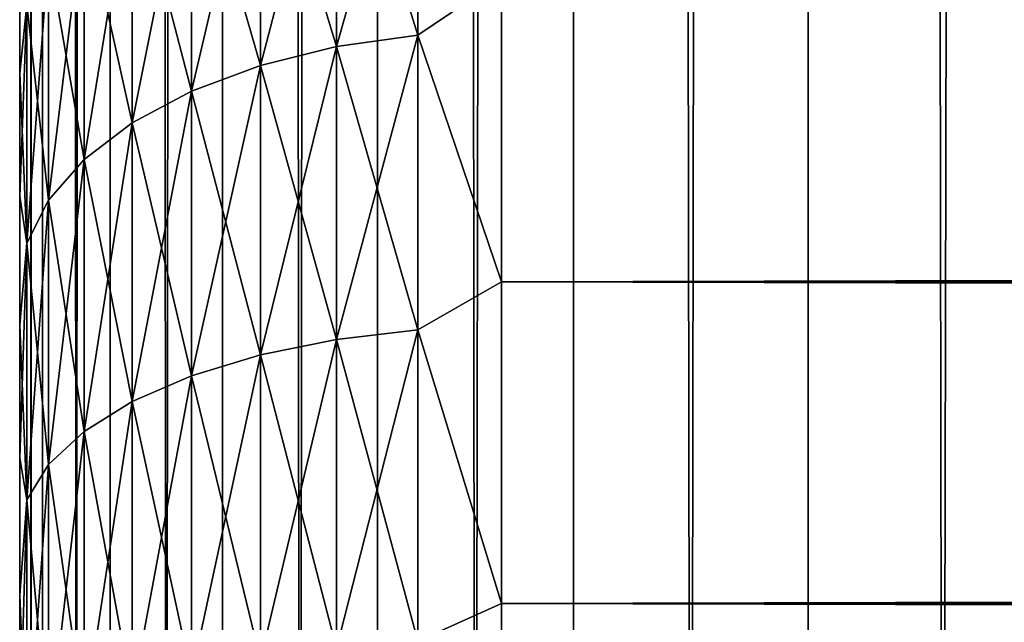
# Model space of a CAD drawing. Extents: x -265 to 265, y 0 to 607.
# Tile 76 of 256: x -265 to -260.91, y 304.2 to 306.7. Entities that reach past the tile are written whole.
import ezdxf

# ---------------------------------------------------------------- set-up
doc = ezdxf.new("R2010")
doc.units = 0
doc.header["$LTSCALE"] = 26.699852
for name, color, linetype in [('18', 7, 'CONTINUOUS'), ('19', 7, 'CONTINUOUS'), ('21', 7, 'CONTINUOUS'), ('43', 7, 'CONTINUOUS'), ('44', 7, 'CONTINUOUS')]:
    doc.layers.add(name, color=color, linetype=linetype)

msp = doc.modelspace()

# ---------------------------------------------------------------- linework, layer by layer
at = {"layer": '18', "color": 7, "linetype": 'CONTINUOUS'}
for points in [[(-265, 306.9628, 19.6406), (-265, 306.4755, 19.2345), (-265, 306.9628, 35.3594), (-265, 306.9628, 19.6406)], [(-265, 306.9628, 35.3594), (-265, 306.4755, 19.2345), (-265, 306.4755, 35.7655), (-265, 306.9628, 35.3594)], [(-265, 306.4755, 19.2345), (-265, 305.9646, 18.8586), (-265, 306.4755, 35.7655), (-265, 306.4755, 19.2345)], [(-265, 306.4755, 35.7655), (-265, 305.9646, 18.8586), (-265, 305.9646, 36.1414), (-265, 306.4755, 35.7655)], [(-265, 305.9646, 18.8586), (-265, 305.432, 18.5143), (-265, 305.9646, 36.1414), (-265, 305.9646, 18.8586)], [(-265, 305.9646, 36.1414), (-265, 305.432, 18.5143), (-265, 305.432, 36.4857), (-265, 305.9646, 36.1414)], [(-265, 305.432, 18.5143), (-265, 304.8796, 18.2027), (-265, 305.432, 36.4857), (-265, 305.432, 18.5143)], [(-265, 305.432, 36.4857), (-265, 304.8796, 18.2027), (-265, 304.8796, 36.7973), (-265, 305.432, 36.4857)], [(-265, 304.8796, 18.2027), (-265, 304.3093, 17.925), (-265, 304.8796, 36.7973), (-265, 304.8796, 18.2027)], [(-265, 304.8796, 36.7973), (-265, 304.3093, 17.925), (-265, 304.3093, 37.075), (-265, 304.8796, 36.7973)], [(-265, 304.3093, 17.925), (-265, 303.7233, 17.6823), (-265, 304.3093, 37.075), (-265, 304.3093, 17.925)], [(-265, 304.3093, 37.075), (-265, 303.7233, 17.6823), (-265, 303.7233, 37.3177), (-265, 304.3093, 37.075)]]:
    msp.add_3dface(points, dxfattribs=at)
at = {"layer": '19', "color": 7, "linetype": 'CONTINUOUS'}
for points in [[(-263, 306.8689, 37.9436), (-263, 305.61, 38.6704), (263, 306.8689, 37.9436), (-263, 306.8689, 37.9436)], [(263, 306.8689, 37.9436), (-263, 305.61, 38.6704), (263, 305.61, 38.6704), (263, 306.8689, 37.9436)], [(-263, 305.61, 16.3296), (-263, 306.8689, 17.0564), (263, 305.61, 16.3296), (-263, 305.61, 16.3296)], [(263, 305.61, 16.3296), (-263, 306.8689, 17.0564), (263, 306.8689, 17.0564), (263, 305.61, 16.3296)], [(-263, 305.61, 38.6704), (-263, 304.2753, 39.2462), (263, 305.61, 38.6704), (-263, 305.61, 38.6704)], [(263, 305.61, 38.6704), (-263, 304.2753, 39.2462), (263, 304.2753, 39.2462), (263, 305.61, 38.6704)], [(-263, 304.2753, 15.7538), (-263, 305.61, 16.3296), (263, 304.2753, 15.7538), (-263, 304.2753, 15.7538)], [(263, 304.2753, 15.7538), (-263, 305.61, 16.3296), (263, 305.61, 16.3296), (263, 304.2753, 15.7538)], [(-263, 304.2753, 39.2462), (-263, 302.8827, 39.6631), (263, 304.2753, 39.2462), (-263, 304.2753, 39.2462)], [(263, 304.2753, 39.2462), (-263, 302.8827, 39.6631), (263, 302.8827, 39.6631), (263, 304.2753, 39.2462)], [(-263, 302.8827, 15.3369), (-263, 304.2753, 15.7538), (263, 302.8827, 15.3369), (-263, 302.8827, 15.3369)], [(263, 302.8827, 15.3369), (-263, 304.2753, 15.7538), (263, 304.2753, 15.7538), (263, 302.8827, 15.3369)]]:
    msp.add_3dface(points, dxfattribs=at)
at = {"layer": '21', "color": 7, "linetype": 'CONTINUOUS'}
for points in [[(-263.3473, 306.6342, 16.9417), (-263.6844, 307.7183, 17.8215), (-263.3473, 307.7747, 17.7509), (-263.3473, 306.6342, 16.9417)], [(-263.6844, 307.7183, 37.1785), (-263.6844, 306.5862, 37.9818), (-263.3473, 307.7747, 37.2491), (-263.6844, 307.7183, 37.1785)], [(-263.3473, 307.7747, 37.2491), (-263.6844, 306.5862, 37.9818), (-263.3473, 306.6342, 38.0583), (-263.3473, 307.7747, 37.2491)], [(-263, 306.8689, 37.9436), (-263.3473, 307.7747, 37.2491), (-263.3473, 306.6342, 38.0583), (-263, 306.8689, 37.9436)], [(-263, 306.8689, 17.0564), (-263.3473, 306.6342, 16.9417), (-263.3473, 307.7747, 17.7509), (-263, 306.8689, 17.0564)], [(-263.6844, 306.5862, 17.0182), (-264.0006, 307.6263, 17.9369), (-263.6844, 307.7183, 17.8215), (-263.6844, 306.5862, 17.0182)], [(-264.0006, 307.6263, 37.0631), (-264.0006, 306.5077, 37.8569), (-263.6844, 307.7183, 37.1785), (-264.0006, 307.6263, 37.0631)], [(-263.6844, 307.7183, 37.1785), (-264.0006, 306.5077, 37.8569), (-263.6844, 306.5862, 37.9818), (-263.6844, 307.7183, 37.1785)], [(-263.6844, 306.5862, 17.0182), (-263.6844, 307.7183, 17.8215), (-263.3473, 306.6342, 16.9417), (-263.6844, 306.5862, 17.0182)], [(-264.0006, 306.5077, 17.1431), (-264.2864, 307.5015, 18.0935), (-264.0006, 307.6263, 17.9369), (-264.0006, 306.5077, 17.1431)], [(-264.2864, 307.5015, 36.9065), (-264.2864, 306.4011, 37.6873), (-264.0006, 307.6263, 37.0631), (-264.2864, 307.5015, 36.9065)], [(-264.0006, 307.6263, 37.0631), (-264.2864, 306.4011, 37.6873), (-264.0006, 306.5077, 37.8569), (-264.0006, 307.6263, 37.0631)], [(-264.0006, 306.5077, 17.1431), (-264.0006, 307.6263, 17.9369), (-263.6844, 306.5862, 17.0182), (-264.0006, 306.5077, 17.1431)], [(-264.2864, 306.4011, 17.3127), (-264.533, 307.3475, 18.2865), (-264.2864, 307.5015, 18.0935), (-264.2864, 306.4011, 17.3127)], [(-264.533, 307.3475, 36.7135), (-264.533, 306.2697, 37.4782), (-264.2864, 307.5015, 36.9065), (-264.533, 307.3475, 36.7135)], [(-264.2864, 307.5015, 36.9065), (-264.533, 306.2697, 37.4782), (-264.2864, 306.4011, 37.6873), (-264.2864, 307.5015, 36.9065)], [(-264.2864, 306.4011, 17.3127), (-264.2864, 307.5015, 18.0935), (-264.0006, 306.5077, 17.1431), (-264.2864, 306.4011, 17.3127)], [(-264.533, 306.2697, 17.5218), (-264.7329, 307.1692, 18.5101), (-264.533, 307.3475, 18.2865), (-264.533, 306.2697, 17.5218)], [(-264.7329, 307.1692, 36.4899), (-264.7329, 306.1176, 37.236), (-264.533, 307.3475, 36.7135), (-264.7329, 307.1692, 36.4899)], [(-264.533, 307.3475, 36.7135), (-264.7329, 306.1176, 37.236), (-264.533, 306.2697, 37.4782), (-264.533, 307.3475, 36.7135)], [(-264.533, 306.2697, 17.5218), (-264.533, 307.3475, 18.2865), (-264.2864, 306.4011, 17.3127), (-264.533, 306.2697, 17.5218)], [(-264.7329, 306.1176, 17.764), (-264.8801, 306.9719, 18.7575), (-264.7329, 307.1692, 18.5101), (-264.7329, 306.1176, 17.764)], [(-264.8801, 306.9719, 36.2425), (-264.8801, 305.9492, 36.9681), (-264.7329, 307.1692, 36.4899), (-264.8801, 306.9719, 36.2425)], [(-264.7329, 307.1692, 36.4899), (-264.8801, 305.9492, 36.9681), (-264.7329, 306.1176, 37.236), (-264.7329, 307.1692, 36.4899)], [(-264.7329, 306.1176, 17.764), (-264.7329, 307.1692, 18.5101), (-264.533, 306.2697, 17.5218), (-264.7329, 306.1176, 17.764)], [(-265, 306.4755, 19.2345), (-265, 306.9628, 19.6406), (-264.97, 306.7617, 19.0211), (-265, 306.4755, 19.2345)], [(-265, 306.9628, 35.3594), (-265, 306.4755, 35.7655), (-264.97, 306.7617, 35.9789), (-265, 306.9628, 35.3594)], [(-264.8801, 305.9492, 18.0319), (-264.97, 306.7617, 19.0211), (-264.8801, 306.9719, 18.7575), (-264.8801, 305.9492, 18.0319)], [(-264.97, 306.7617, 35.9789), (-264.97, 305.7698, 36.6826), (-264.8801, 306.9719, 36.2425), (-264.97, 306.7617, 35.9789)], [(-264.8801, 306.9719, 36.2425), (-264.97, 305.7698, 36.6826), (-264.8801, 305.9492, 36.9681), (-264.8801, 306.9719, 36.2425)], [(-264.8801, 305.9492, 18.0319), (-264.8801, 306.9719, 18.7575), (-264.7329, 306.1176, 17.764), (-264.8801, 305.9492, 18.0319)], [(-263, 305.61, 38.6704), (-263, 306.8689, 37.9436), (-263.3473, 306.6342, 38.0583), (-263, 305.61, 38.6704)], [(-263, 306.8689, 17.0564), (-263, 305.61, 16.3296), (-263.3473, 306.6342, 16.9417), (-263, 306.8689, 17.0564)], [(-264.97, 305.7698, 18.3174), (-265, 306.4755, 19.2345), (-264.97, 306.7617, 19.0211), (-264.97, 305.7698, 18.3174)], [(-265, 306.4755, 35.7655), (-265, 305.9646, 36.1414), (-264.97, 306.7617, 35.9789), (-265, 306.4755, 35.7655)], [(-264.97, 306.7617, 35.9789), (-265, 305.9646, 36.1414), (-264.97, 305.7698, 36.6826), (-264.97, 306.7617, 35.9789)], [(-264.97, 305.7698, 18.3174), (-264.97, 306.7617, 19.0211), (-264.8801, 305.9492, 18.0319), (-264.97, 305.7698, 18.3174)], [(-263.3473, 305.4104, 16.2653), (-263.6844, 306.5862, 17.0182), (-263.3473, 306.6342, 16.9417), (-263.3473, 305.4104, 16.2653)], [(-263.6844, 306.5862, 37.9818), (-263.6844, 305.3712, 38.6533), (-263.3473, 306.6342, 38.0583), (-263.6844, 306.5862, 37.9818)], [(-263.3473, 306.6342, 38.0583), (-263.6844, 305.3712, 38.6533), (-263.3473, 305.4104, 38.7347), (-263.3473, 306.6342, 38.0583)], [(-263, 305.61, 38.6704), (-263.3473, 306.6342, 38.0583), (-263.3473, 305.4104, 38.7347), (-263, 305.61, 38.6704)], [(-263, 305.61, 16.3296), (-263.3473, 305.4104, 16.2653), (-263.3473, 306.6342, 16.9417), (-263, 305.61, 16.3296)], [(-263.6844, 305.3712, 16.3467), (-264.0006, 306.5077, 17.1431), (-263.6844, 306.5862, 17.0182), (-263.6844, 305.3712, 16.3467)], [(-264.0006, 306.5077, 37.8569), (-264.0006, 305.3071, 38.5204), (-263.6844, 306.5862, 37.9818), (-264.0006, 306.5077, 37.8569)], [(-263.6844, 306.5862, 37.9818), (-264.0006, 305.3071, 38.5204), (-263.6844, 305.3712, 38.6533), (-263.6844, 306.5862, 37.9818)], [(-263.6844, 305.3712, 16.3467), (-263.6844, 306.5862, 17.0182), (-263.3473, 305.4104, 16.2653), (-263.6844, 305.3712, 16.3467)], [(-264.0006, 305.3071, 16.4796), (-264.2864, 306.4011, 17.3127), (-264.0006, 306.5077, 17.1431), (-264.0006, 305.3071, 16.4796)], [(-264.2864, 306.4011, 37.6873), (-264.2864, 305.2202, 38.3399), (-264.0006, 306.5077, 37.8569), (-264.2864, 306.4011, 37.6873)], [(-264.0006, 306.5077, 37.8569), (-264.2864, 305.2202, 38.3399), (-264.0006, 305.3071, 38.5204), (-264.0006, 306.5077, 37.8569)], [(-264.0006, 305.3071, 16.4796), (-264.0006, 306.5077, 17.1431), (-263.6844, 305.3712, 16.3467), (-264.0006, 305.3071, 16.4796)], [(-265, 305.9646, 18.8586), (-265, 306.4755, 19.2345), (-264.97, 305.7698, 18.3174), (-265, 305.9646, 18.8586)], [(-264.2864, 305.2202, 16.6601), (-264.533, 306.2697, 17.5218), (-264.2864, 306.4011, 17.3127), (-264.2864, 305.2202, 16.6601)], [(-264.533, 306.2697, 37.4782), (-264.533, 305.1131, 38.1175), (-264.2864, 306.4011, 37.6873), (-264.533, 306.2697, 37.4782)], [(-264.2864, 306.4011, 37.6873), (-264.533, 305.1131, 38.1175), (-264.2864, 305.2202, 38.3399), (-264.2864, 306.4011, 37.6873)], [(-264.2864, 305.2202, 16.6601), (-264.2864, 306.4011, 17.3127), (-264.0006, 305.3071, 16.4796), (-264.2864, 305.2202, 16.6601)], [(-264.533, 305.1131, 16.8825), (-264.7329, 306.1176, 17.764), (-264.533, 306.2697, 17.5218), (-264.533, 305.1131, 16.8825)], [(-264.7329, 306.1176, 37.236), (-264.7329, 304.989, 37.8598), (-264.533, 306.2697, 37.4782), (-264.7329, 306.1176, 37.236)], [(-264.533, 306.2697, 37.4782), (-264.7329, 304.989, 37.8598), (-264.533, 305.1131, 38.1175), (-264.533, 306.2697, 37.4782)], [(-264.533, 305.1131, 16.8825), (-264.533, 306.2697, 17.5218), (-264.2864, 305.2202, 16.6601), (-264.533, 305.1131, 16.8825)], [(-264.7329, 304.989, 17.1402), (-264.8801, 305.9492, 18.0319), (-264.7329, 306.1176, 17.764), (-264.7329, 304.989, 17.1402)], [(-264.8801, 305.9492, 36.9681), (-264.8801, 304.8517, 37.5747), (-264.7329, 306.1176, 37.236), (-264.8801, 305.9492, 36.9681)], [(-264.7329, 306.1176, 37.236), (-264.8801, 304.8517, 37.5747), (-264.7329, 304.989, 37.8598), (-264.7329, 306.1176, 37.236)], [(-264.7329, 304.989, 17.1402), (-264.7329, 306.1176, 17.764), (-264.533, 305.1131, 16.8825), (-264.7329, 304.989, 17.1402)], [(-265, 305.432, 18.5143), (-265, 305.9646, 18.8586), (-264.97, 305.7698, 18.3174), (-265, 305.432, 18.5143)], [(-265, 305.9646, 36.1414), (-265, 305.432, 36.4857), (-264.97, 305.7698, 36.6826), (-265, 305.9646, 36.1414)], [(-264.8801, 304.8517, 17.4253), (-264.97, 305.7698, 18.3174), (-264.8801, 305.9492, 18.0319), (-264.8801, 304.8517, 17.4253)], [(-264.97, 305.7698, 36.6826), (-264.97, 304.7054, 37.2709), (-264.8801, 305.9492, 36.9681), (-264.97, 305.7698, 36.6826)], [(-264.8801, 305.9492, 36.9681), (-264.97, 304.7054, 37.2709), (-264.8801, 304.8517, 37.5747), (-264.8801, 305.9492, 36.9681)], [(-264.8801, 304.8517, 17.4253), (-264.8801, 305.9492, 18.0319), (-264.7329, 304.989, 17.1402), (-264.8801, 304.8517, 17.4253)], [(-264.97, 304.7054, 17.7291), (-265, 305.432, 18.5143), (-264.97, 305.7698, 18.3174), (-264.97, 304.7054, 17.7291)], [(-265, 305.432, 36.4857), (-265, 304.8796, 36.7973), (-264.97, 305.7698, 36.6826), (-265, 305.432, 36.4857)], [(-264.97, 305.7698, 36.6826), (-265, 304.8796, 36.7973), (-264.97, 304.7054, 37.2709), (-264.97, 305.7698, 36.6826)], [(-264.97, 304.7054, 17.7291), (-264.97, 305.7698, 18.3174), (-264.8801, 304.8517, 17.4253), (-264.97, 304.7054, 17.7291)], [(-263, 304.2753, 39.2462), (-263, 305.61, 38.6704), (-263.3473, 305.4104, 38.7347), (-263, 304.2753, 39.2462)], [(-263, 305.61, 16.3296), (-263, 304.2753, 15.7538), (-263.3473, 305.4104, 16.2653), (-263, 305.61, 16.3296)], [(-265, 304.8796, 18.2027), (-265, 305.432, 18.5143), (-264.97, 304.7054, 17.7291), (-265, 304.8796, 18.2027)], [(-263.3473, 304.1185, 15.7301), (-263.6844, 305.3712, 16.3467), (-263.3473, 305.4104, 16.2653), (-263.3473, 304.1185, 15.7301)], [(-263.6844, 305.3712, 38.6533), (-263.6844, 304.0886, 39.1846), (-263.3473, 305.4104, 38.7347), (-263.6844, 305.3712, 38.6533)], [(-263.3473, 305.4104, 38.7347), (-263.6844, 304.0886, 39.1846), (-263.3473, 304.1185, 39.2699), (-263.3473, 305.4104, 38.7347)], [(-263, 304.2753, 39.2462), (-263.3473, 305.4104, 38.7347), (-263.3473, 304.1185, 39.2699), (-263, 304.2753, 39.2462)], [(-263, 304.2753, 15.7538), (-263.3473, 304.1185, 15.7301), (-263.3473, 305.4104, 16.2653), (-263, 304.2753, 15.7538)], [(-263.6844, 304.0886, 15.8154), (-264.0006, 305.3071, 16.4796), (-263.6844, 305.3712, 16.3467), (-263.6844, 304.0886, 15.8154)], [(-264.0006, 305.3071, 38.5204), (-264.0006, 304.0399, 39.0453), (-263.6844, 305.3712, 38.6533), (-264.0006, 305.3071, 38.5204)], [(-263.6844, 305.3712, 38.6533), (-264.0006, 304.0399, 39.0453), (-263.6844, 304.0886, 39.1846), (-263.6844, 305.3712, 38.6533)], [(-263.6844, 304.0886, 15.8154), (-263.6844, 305.3712, 16.3467), (-263.3473, 304.1185, 15.7301), (-263.6844, 304.0886, 15.8154)], [(-264.0006, 304.0399, 15.9547), (-264.2864, 305.2202, 16.6601), (-264.0006, 305.3071, 16.4796), (-264.0006, 304.0399, 15.9547)], [(-264.2864, 305.2202, 38.3399), (-264.2864, 303.9737, 38.8563), (-264.0006, 305.3071, 38.5204), (-264.2864, 305.2202, 38.3399)], [(-264.0006, 305.3071, 38.5204), (-264.2864, 303.9737, 38.8563), (-264.0006, 304.0399, 39.0453), (-264.0006, 305.3071, 38.5204)], [(-264.0006, 304.0399, 15.9547), (-264.0006, 305.3071, 16.4796), (-263.6844, 304.0886, 15.8154), (-264.0006, 304.0399, 15.9547)], [(-264.2864, 303.9737, 16.1437), (-264.533, 305.1131, 16.8825), (-264.2864, 305.2202, 16.6601), (-264.2864, 303.9737, 16.1437)], [(-264.533, 305.1131, 38.1175), (-264.533, 303.8922, 38.6232), (-264.2864, 305.2202, 38.3399), (-264.533, 305.1131, 38.1175)], [(-264.2864, 305.2202, 38.3399), (-264.533, 303.8922, 38.6232), (-264.2864, 303.9737, 38.8563), (-264.2864, 305.2202, 38.3399)], [(-264.2864, 303.9737, 16.1437), (-264.2864, 305.2202, 16.6601), (-264.0006, 304.0399, 15.9547), (-264.2864, 303.9737, 16.1437)], [(-264.533, 303.8922, 16.3768), (-264.7329, 304.989, 17.1402), (-264.533, 305.1131, 16.8825), (-264.533, 303.8922, 16.3768)], [(-264.7329, 304.989, 37.8598), (-264.7329, 303.7977, 38.3532), (-264.533, 305.1131, 38.1175), (-264.7329, 304.989, 37.8598)], [(-264.533, 305.1131, 38.1175), (-264.7329, 303.7977, 38.3532), (-264.533, 303.8922, 38.6232), (-264.533, 305.1131, 38.1175)], [(-264.533, 303.8922, 16.3768), (-264.533, 305.1131, 16.8825), (-264.2864, 303.9737, 16.1437), (-264.533, 303.8922, 16.3768)], [(-264.7329, 303.7977, 16.6468), (-264.8801, 304.8517, 17.4253), (-264.7329, 304.989, 17.1402), (-264.7329, 303.7977, 16.6468)], [(-264.8801, 304.8517, 37.5747), (-264.8801, 303.6932, 38.0546), (-264.7329, 304.989, 37.8598), (-264.8801, 304.8517, 37.5747)], [(-264.7329, 304.989, 37.8598), (-264.8801, 303.6932, 38.0546), (-264.7329, 303.7977, 38.3532), (-264.7329, 304.989, 37.8598)], [(-264.7329, 303.7977, 16.6468), (-264.7329, 304.989, 17.1402), (-264.533, 303.8922, 16.3768), (-264.7329, 303.7977, 16.6468)], [(-265, 304.3093, 17.925), (-265, 304.8796, 18.2027), (-264.97, 304.7054, 17.7291), (-265, 304.3093, 17.925)], [(-265, 304.8796, 36.7973), (-265, 304.3093, 37.075), (-264.97, 304.7054, 37.2709), (-265, 304.8796, 36.7973)], [(-264.8801, 303.6932, 16.9454), (-264.97, 304.7054, 17.7291), (-264.8801, 304.8517, 17.4253), (-264.8801, 303.6932, 16.9454)], [(-264.97, 304.7054, 37.2709), (-264.97, 303.5818, 37.7363), (-264.8801, 304.8517, 37.5747), (-264.97, 304.7054, 37.2709)], [(-264.8801, 304.8517, 37.5747), (-264.97, 303.5818, 37.7363), (-264.8801, 303.6932, 38.0546), (-264.8801, 304.8517, 37.5747)], [(-264.8801, 303.6932, 16.9454), (-264.8801, 304.8517, 17.4253), (-264.7329, 303.7977, 16.6468), (-264.8801, 303.6932, 16.9454)], [(-264.97, 303.5818, 17.2637), (-265, 304.3093, 17.925), (-264.97, 304.7054, 17.7291), (-264.97, 303.5818, 17.2637)], [(-265, 304.3093, 37.075), (-265, 303.7233, 37.3177), (-264.97, 304.7054, 37.2709), (-265, 304.3093, 37.075)], [(-264.97, 304.7054, 37.2709), (-265, 303.7233, 37.3177), (-264.97, 303.5818, 37.7363), (-264.97, 304.7054, 37.2709)], [(-264.97, 303.5818, 17.2637), (-264.97, 304.7054, 17.7291), (-264.8801, 303.6932, 16.9454), (-264.97, 303.5818, 17.2637)], [(-265, 303.7233, 17.6823), (-265, 304.3093, 17.925), (-264.97, 303.5818, 17.2637), (-265, 303.7233, 17.6823)], [(-263, 302.8827, 39.6631), (-263, 304.2753, 39.2462), (-263.3473, 304.1185, 39.2699), (-263, 302.8827, 39.6631)], [(-263, 304.2753, 15.7538), (-263, 302.8827, 15.3369), (-263.3473, 304.1185, 15.7301), (-263, 304.2753, 15.7538)]]:
    msp.add_3dface(points, dxfattribs=at)
at = {"layer": '43', "color": 7, "linetype": 'CONTINUOUS'}
for points in [[(-265, 1), (-264.9057, 1, 1.6795), (-265, 599), (-265, 1)], [(-265, 599), (-264.9057, 1, 1.6795), (-264.9057, 599, 1.6795), (-265, 599)], [(-264.9057, 1, 1.6795), (-264.6239, 1, 3.3378), (-264.9057, 599, 1.6795), (-264.9057, 1, 1.6795)], [(-264.9057, 599, 1.6795), (-264.6239, 1, 3.3378), (-264.6239, 599, 3.3378), (-264.9057, 599, 1.6795)], [(-264.6239, 1, 3.3378), (-264.1582, 1, 4.9542), (-264.6239, 599, 3.3378), (-264.6239, 1, 3.3378)], [(-264.6239, 599, 3.3378), (-264.1582, 1, 4.9542), (-264.1582, 599, 4.9542), (-264.6239, 599, 3.3378)], [(-264.1582, 1, 4.9542), (-263.5145, 1, 6.5083), (-264.1582, 599, 4.9542), (-264.1582, 1, 4.9542)], [(-264.1582, 599, 4.9542), (-263.5145, 1, 6.5083), (-263.5145, 599, 6.5083), (-264.1582, 599, 4.9542)], [(-263.5145, 1, 6.5083), (-262.7009, 1, 7.9805), (-263.5145, 599, 6.5083), (-263.5145, 1, 6.5083)], [(-263.5145, 599, 6.5083), (-262.7009, 1, 7.9805), (-262.7009, 599, 7.9805), (-263.5145, 599, 6.5083)], [(-262.7009, 1, 7.9805), (-261.7275, 1, 9.3523), (-262.7009, 599, 7.9805), (-262.7009, 1, 7.9805)], [(-262.7009, 599, 7.9805), (-261.7275, 1, 9.3523), (-261.7275, 599, 9.3523), (-262.7009, 599, 7.9805)], [(-261.7275, 1, 9.3523), (-260.6066, 1, 10.6066), (-261.7275, 599, 9.3523), (-261.7275, 1, 9.3523)], [(-261.7275, 599, 9.3523), (-260.6066, 1, 10.6066), (-260.6066, 599, 10.6066), (-261.7275, 599, 9.3523)]]:
    msp.add_3dface(points, dxfattribs=at)
at = {"layer": '44', "color": 7, "linetype": 'CONTINUOUS'}
for points in [[(-265, 1), (-265, 599), (-264.9057, 599, -1.6795), (-265, 1)], [(-264.9057, 1, -1.6795), (-265, 1), (-264.9057, 599, -1.6795), (-264.9057, 1, -1.6795)], [(-264.6239, 1, -3.3378), (-264.9057, 1, -1.6795), (-264.6239, 599, -3.3378), (-264.6239, 1, -3.3378)], [(-264.6239, 599, -3.3378), (-264.9057, 1, -1.6795), (-264.9057, 599, -1.6795), (-264.6239, 599, -3.3378)], [(-264.1582, 1, -4.9542), (-264.6239, 1, -3.3378), (-264.1582, 599, -4.9542), (-264.1582, 1, -4.9542)], [(-264.1582, 599, -4.9542), (-264.6239, 1, -3.3378), (-264.6239, 599, -3.3378), (-264.1582, 599, -4.9542)], [(-263.5145, 1, -6.5083), (-264.1582, 1, -4.9542), (-263.5145, 599, -6.5083), (-263.5145, 1, -6.5083)], [(-263.5145, 599, -6.5083), (-264.1582, 1, -4.9542), (-264.1582, 599, -4.9542), (-263.5145, 599, -6.5083)], [(-262.7009, 1, -7.9805), (-263.5145, 1, -6.5083), (-262.7009, 599, -7.9805), (-262.7009, 1, -7.9805)], [(-262.7009, 599, -7.9805), (-263.5145, 1, -6.5083), (-263.5145, 599, -6.5083), (-262.7009, 599, -7.9805)], [(-261.7275, 1, -9.3523), (-262.7009, 1, -7.9805), (-261.7275, 599, -9.3523), (-261.7275, 1, -9.3523)], [(-261.7275, 599, -9.3523), (-262.7009, 1, -7.9805), (-262.7009, 599, -7.9805), (-261.7275, 599, -9.3523)], [(-260.6066, 1, -10.6066), (-261.7275, 1, -9.3523), (-260.6066, 599, -10.6066), (-260.6066, 1, -10.6066)], [(-260.6066, 599, -10.6066), (-261.7275, 1, -9.3523), (-261.7275, 599, -9.3523), (-260.6066, 599, -10.6066)]]:
    msp.add_3dface(points, dxfattribs=at)

doc.saveas('drawing.dxf')
